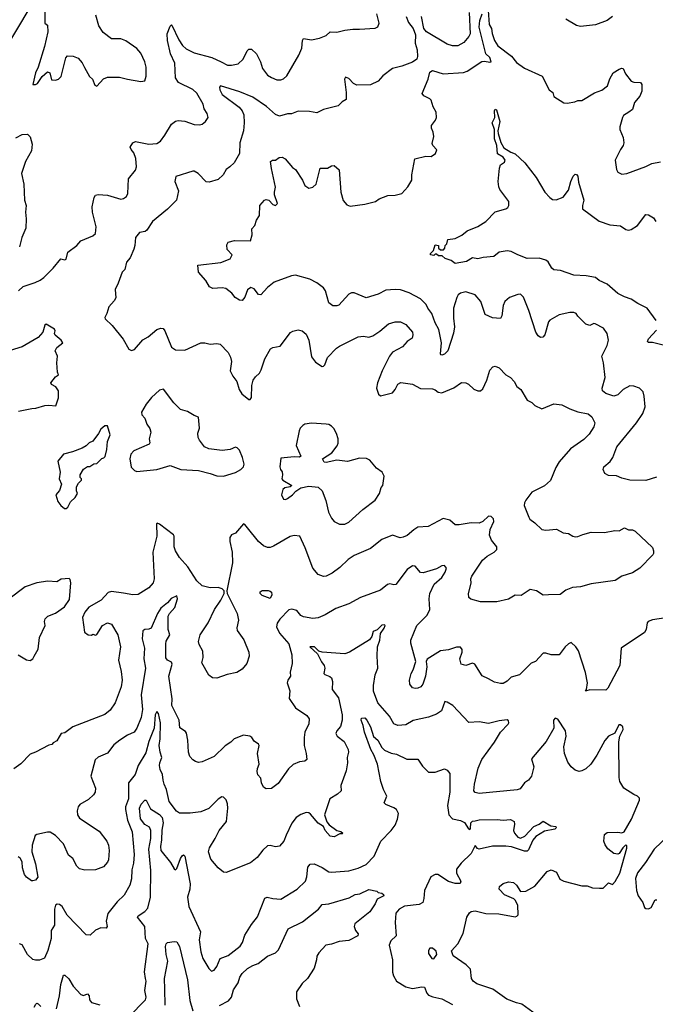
# Model space of a CAD drawing. Extents: x 2056909 to 2160450, y 827444 to 1016825.
# Tile 114 of 256: x 2093016 to 2097786, y 882292 to 889680. Entities that reach past the tile are written whole.
import ezdxf

# ---------------------------------------------------------------- set-up
doc = ezdxf.new("R2010")
doc.units = 0

msp = doc.modelspace()

# ---------------------------------------------------------------- linework, layer by layer
at = {"layer": '0CON10XD'}
for points in [[(2092895, 889436.9), (2093095, 889770.6)], [(2093205.8, 889765.8), (2093204, 889655), (2093225, 889640), (2093228.2, 889588.2), (2093201.9, 889478.1), (2093154.6, 889325), (2093135, 889281.2), (2093114.1, 889194.1), (2093133.9, 889193.9), (2093148.3, 889201.7), (2093185.6, 889254.4), (2093225, 889288), (2093242.5, 889282.5), (2093255, 889230), (2093283.6, 889226.4), (2093307.5, 889235), (2093326.2, 889255), (2093363.3, 889395), (2093375, 889408.8), (2093416.4, 889406.4), (2093455, 889392.5), (2093485, 889357.5), (2093501.7, 889321.7), (2093540, 889255), (2093563.3, 889235), (2093580, 889190), (2093595, 889182.5), (2093645, 889236.7), (2093675, 889248), (2093765, 889249.2), (2093825, 889232.9), (2093925, 889216.7), (2093955, 889222.5), (2093966.1, 889256.1), (2093964.2, 889325), (2093956, 889365), (2093925, 889430), (2093893.8, 889465), (2093811.3, 889521.3), (2093775, 889536.7), (2093705, 889536), (2093641.2, 889585), (2093610, 889635), (2093587.5, 889715)], [(2096388.1, 889735), (2096397.1, 889575), (2096387.1, 889552.9), (2096350.2, 889509.8), (2096305.4, 889484.6), (2096265, 889484.4), (2096225, 889497.5), (2096069.5, 889589.5), (2096048.6, 889615), (2096032, 889705)], [(2096530, 889785), (2096539.4, 889645), (2096555.8, 889615), (2096563, 889577), (2096578.9, 889525), (2096603.8, 889485), (2096706, 889406), (2096745, 889357.8), (2096805, 889317.1), (2096936.8, 889256.8), (2096990, 889155), (2097016.7, 889135), (2097025, 889102.5), (2097100, 889055), (2097125, 889053.3), (2097183.3, 889063.3), (2097205, 889073.3), (2097235, 889073.8), (2097328.8, 889131.2), (2097385, 889152.5), (2097428.6, 889185), (2097445, 889237.5), (2097468.8, 889281.2), (2097515, 889310), (2097535, 889317.1), (2097544.1, 889314.1), (2097563.4, 889273.4), (2097605, 889218.8), (2097625, 889210.8), (2097675, 889208.8), (2097686.2, 889195), (2097684.2, 889145), (2097670.8, 889105), (2097630.3, 889059.7), (2097615, 889006.7), (2097586.7, 888985), (2097548.3, 888961.7), (2097540, 888945), (2097521.2, 888875), (2097521.2, 888855), (2097546, 888795), (2097550, 888755), (2097545.8, 888735), (2097524.2, 888705), (2097485.8, 888625), (2097494.2, 888555), (2097506.2, 888535), (2097535, 888521.9), (2097573.4, 888526.6), (2097715, 888577.5), (2097759.5, 888600.5), (2097825, 888612.5)], [(2093005.8, 887645), (2093040.7, 887679.3), (2093131.7, 887708.3), (2093170, 887725), (2093195.8, 887745), (2093266, 887815), (2093324.2, 887885.8), (2093355, 887878.8), (2093365, 887882.5), (2093376.2, 887935), (2093445, 887986.7), (2093475, 888020), (2093565, 888058.8), (2093583.6, 888076.4), (2093590, 888125), (2093562.9, 888235), (2093560.6, 888275), (2093574.4, 888345.6), (2093585, 888363.8), (2093605, 888368.6), (2093675, 888362.9), (2093775, 888334.4), (2093795, 888337.5), (2093816.8, 888353.2), (2093828.1, 888375), (2093833.1, 888485), (2093885, 888551.2), (2093893.3, 888575), (2093888.5, 888638.5), (2093872.1, 888682.1), (2093852.9, 888705), (2093846.1, 888723.9), (2093865, 888756.7), (2093885, 888766.2), (2093985, 888747.1), (2094045, 888750), (2094071.9, 888768.1), (2094106.1, 888813.9), (2094154.6, 888895.4), (2094185, 888917.5), (2094205, 888922.5), (2094255, 888918), (2094325, 888894.2), (2094365, 888890), (2094385, 888896), (2094411.2, 888915), (2094431.2, 888945), (2094424, 888975), (2094401.3, 889011.3), (2094392.9, 889045), (2094345, 889130), (2094315, 889155.6), (2094208.3, 889208.3), (2094184.6, 889244.6), (2094179.7, 889355), (2094147.7, 889425), (2094125.4, 889525), (2094122.2, 889575), (2094145, 889632.5), (2094155, 889642.5), (2094158.3, 889638.3), (2094209.9, 889529.9), (2094237.5, 889487.5), (2094265, 889461.9), (2094325, 889432.2), (2094456.7, 889396.7), (2094526.7, 889365), (2094575, 889339.4), (2094605, 889338.1), (2094655, 889348.1), (2094692.9, 889385), (2094722.6, 889447.4), (2094735, 889458), (2094755, 889460), (2094793.9, 889423.9), (2094823.3, 889365), (2094837.1, 889315), (2094875.8, 889265), (2094905, 889245.7), (2094945, 889230), (2094975, 889229.4), (2094995, 889237.1), (2095020.9, 889259.1), (2095111.2, 889415), (2095134.1, 889465.9), (2095138, 889525), (2095145, 889538.8), (2095205, 889528), (2095265, 889541.2), (2095315, 889561.2), (2095345, 889588), (2095395, 889585.7), (2095455, 889602.5), (2095515, 889610), (2095565, 889608), (2095683, 889617), (2095703, 889627), (2095713.3, 889655), (2095696, 889725)], [(2096837.1, 887497.1), (2096798.1, 887598.1), (2096775, 887620), (2096755, 887619.2), (2096691.2, 887595), (2096658.1, 887565), (2096645.5, 887535), (2096633.2, 887456.8), (2096625, 887438.8), (2096565, 887441.9), (2096508.3, 887468.3), (2096475.6, 887565), (2096435, 887615.8), (2096365, 887639.2), (2096325, 887629.2), (2096307.5, 887615), (2096295.6, 887595), (2096271.8, 887515), (2096270.7, 887440.7), (2096280, 887375), (2096272.6, 887327.4), (2096228.5, 887195), (2096205, 887170), (2096185, 887163.1), (2096175.8, 887165.8), (2096173.4, 887173.4), (2096180.5, 887255), (2096161.2, 887355), (2096133.8, 887405), (2096108.7, 887475), (2096078.2, 887515), (2096067, 887543), (2096024.6, 887584.6), (2095939.5, 887629.5), (2095875, 887653.1), (2095835, 887654.5), (2095765, 887649.5), (2095705, 887619.5), (2095615, 887592.5), (2095525, 887631.4), (2095505, 887631.4), (2095485, 887620.8), (2095410.9, 887539.1), (2095395, 887532), (2095365, 887533.8), (2095335, 887556.7), (2095310, 887645), (2095295, 887668), (2095245, 887706), (2095194.3, 887734.3), (2095085, 887764), (2095055, 887759.2), (2094925, 887710.5), (2094875, 887671.4), (2094825, 887616.2), (2094807.7, 887617.7), (2094775, 887660), (2094750.5, 887669.5), (2094725, 887653.8), (2094705, 887597.5), (2094686.1, 887573.9), (2094665, 887576.7), (2094634, 887595), (2094608.3, 887628.3), (2094562.1, 887662.1), (2094535, 887668.6), (2094465, 887664), (2094440, 887675), (2094413.4, 887723.4), (2094356.7, 887785), (2094353, 887837), (2094525, 887858.9), (2094594.5, 887885.5), (2094611.2, 887915), (2094573.8, 887955), (2094569.3, 887990.7), (2094580.5, 888009.5), (2094627.3, 888022.7), (2094749.3, 888020.7), (2094760, 888065), (2094758.3, 888111.7), (2094780, 888135), (2094793.3, 888175), (2094815, 888210), (2094818.8, 888285), (2094853.8, 888325), (2094865, 888330), (2094885, 888326.7), (2094915, 888293.3), (2094935, 888286.7), (2094950, 888300), (2094928.6, 888365), (2094927.1, 888385), (2094936.4, 888423.6), (2094904.5, 888564.5), (2094898.8, 888615), (2094913.6, 888626.4), (2094935, 888626.7), (2094963, 888647), (2094985, 888648.8), (2095008, 888635), (2095062.2, 888572.2), (2095085.7, 888555), (2095137.5, 888475), (2095156.2, 888435), (2095185, 888416.2), (2095215.7, 888424.3), (2095241.2, 888445), (2095270, 888565), (2095325, 888566.2), (2095355, 888583.3), (2095375, 888586.2), (2095412.3, 888552.3), (2095426.2, 888385), (2095444, 888324), (2095470.7, 888290.7), (2095495, 888280), (2095605, 888296), (2095685, 888316.2), (2095715, 888336), (2095779.5, 888360.5), (2095835, 888364), (2095885, 888376.7), (2095930, 888425), (2095960, 888475), (2095960, 888515), (2095982.5, 888635), (2096065, 888656.7), (2096105, 888653.3), (2096136.7, 888675), (2096147, 888703), (2096117.5, 888735), (2096110.7, 888750.7), (2096123.6, 888803.6), (2096120, 888835), (2096107.5, 888865), (2096107.5, 888885), (2096136.7, 888925), (2096143.3, 888945), (2096141.2, 888985), (2096118.1, 889025), (2096105, 889076.2), (2096095, 889086.9), (2096049.3, 889109.3), (2096037, 889127), (2096081.1, 889235), (2096093, 889287), (2096115, 889298.9), (2096195, 889274.5), (2096346.1, 889283.9), (2096375.2, 889294.8), (2096485, 889366.5), (2096505, 889368.9), (2096545, 889360.6), (2096553.2, 889365), (2096545.4, 889395.4), (2096513.8, 889425), (2096463.4, 889625), (2096470.5, 889675), (2096486.9, 889725)], [(2095916.7, 889705), (2095935, 889658.8), (2095968.8, 889615), (2095985.9, 889565.9), (2095984.7, 889504.7), (2095998.1, 889455), (2096001.4, 889405), (2095995.7, 889385), (2095965, 889362.5), (2095885, 889331.1), (2095815, 889314.4), (2095742.3, 889257.7), (2095705, 889218), (2095649.1, 889190.9), (2095545, 889189.2), (2095521.8, 889201.8), (2095485, 889239.2), (2095461.2, 889248.8), (2095454.4, 889235), (2095465.7, 889135)], [(2097466.1, 889703.9), (2097425, 889674.4), (2097337.6, 889642.4), (2097225, 889628.6), (2097195, 889635.8), (2097115, 889684.2)], [(2095465.7, 889135), (2095465, 889080), (2095435.9, 889064.1), (2095405, 889032.5), (2095295, 889006), (2095245, 888981.2), (2095191.7, 888991.7), (2095105, 888992.5), (2095055.6, 888974.4), (2095025, 888972.5), (2094965, 888955.7), (2094935, 888968.1), (2094868.1, 889028.1), (2094765, 889098.1), (2094668.1, 889138.1), (2094522.5, 889185), (2094516.2, 889175), (2094518.6, 889155), (2094535, 889118), (2094663, 889023), (2094685.8, 888995), (2094697.7, 888965), (2094701.6, 888905), (2094695.4, 888845), (2094668.1, 888755), (2094665.7, 888675), (2094626, 888605), (2094593.3, 888576.7), (2094566.2, 888555), (2094543.8, 888515), (2094505, 888481.2), (2094438.3, 888461.7), (2094414.2, 888464.2), (2094355, 888526.7), (2094325, 888542.5), (2094315, 888544), (2094186.7, 888503.3), (2094181.2, 888465), (2094207.5, 888395), (2094192, 888325), (2094125, 888258), (2094013.8, 888165), (2093970, 888100), (2093958, 888092), (2093915, 888083.8), (2093884, 888045), (2093880, 887985), (2093872.1, 887957.9), (2093845.7, 887894.3), (2093818.3, 887861.7), (2093806, 887805), (2093783.8, 887785), (2093755.8, 887704.2), (2093731.2, 887655), (2093737.7, 887592.3), (2093725, 887570), (2093684.3, 887525.7), (2093670, 887475), (2093654, 887445), (2093656.7, 887435), (2093708.8, 887385), (2093793.6, 887283.6), (2093835, 887207.5), (2093855, 887197.5), (2093877.5, 887205), (2093941.2, 887278.8), (2093980.3, 887299.7), (2094044.3, 887355.7), (2094075, 887366.7), (2094093, 887363), (2094105.9, 887345.9), (2094155, 887223.8), (2094186.4, 887203.6), (2094255, 887201.4), (2094375, 887254.4), (2094404.5, 887254.5), (2094445, 887244.4), (2094495, 887249.2), (2094520, 887245), (2094581.7, 887181.7), (2094599.1, 887149.1), (2094604.4, 887115), (2094595.7, 887045), (2094615, 887006), (2094645, 886966.2), (2094662.7, 886905), (2094683.6, 886873.6), (2094735, 886830), (2094745, 886830), (2094755.6, 886844.4), (2094758.2, 886935), (2094767.5, 886975), (2094785, 887000.8), (2094815, 887028.6), (2094828.1, 887051.9), (2094854.6, 887135.4), (2094898.8, 887211.2), (2094915, 887221.2), (2094970.7, 887229.3), (2095047.5, 887332.5), (2095065, 887343.8), (2095105, 887353.8), (2095135, 887346.2), (2095165, 887320), (2095185.4, 887275), (2095205, 887151.2), (2095235, 887109.2), (2095285, 887077.5), (2095295, 887079.2), (2095305, 887091.2), (2095325, 887146), (2095392.5, 887215), (2095415, 887230), (2095555, 887300), (2095595, 887304.2), (2095635, 887297.5), (2095665, 887307.5), (2095718.3, 887341.7), (2095785, 887398.6), (2095835, 887414.2), (2095875, 887412.5), (2095915, 887394), (2095963.8, 887335), (2095967.5, 887315), (2095960.5, 887289.5), (2095923.8, 887265), (2095888, 887225), (2095814.4, 887185.6), (2095790.8, 887155), (2095736, 887045), (2095702.2, 886955), (2095694.3, 886915), (2095709.3, 886869.3), (2095725, 886856.7), (2095815, 886881.4), (2095835, 886906), (2095855, 886945.8), (2095877.3, 886957.3), (2095965, 886944.4), (2096025, 886913.5), (2096115, 886910), (2096135, 886903.3), (2096156.1, 886886.1), (2096185, 886880), (2096275, 886918), (2096332.7, 886957.3), (2096365, 886956), (2096385, 886946.2), (2096425, 886908), (2096455, 886895.8), (2096475, 886895.8), (2096490.9, 886909.1), (2096522, 886975), (2096545, 887050), (2096565.9, 887074.1), (2096585, 887080), (2096615, 887068.8), (2096665, 887016), (2096698.8, 886995), (2096726, 886965), (2096747.3, 886927.3), (2096778, 886905), (2096823.3, 886825), (2096858.8, 886808.8), (2096882.5, 886785), (2096935, 886761.2), (2097025, 886797.5), (2097085, 886790.8), (2097145, 886759.2), (2097205, 886736.7), (2097283.4, 886723.4), (2097309.8, 886699.8), (2097331.4, 886655), (2097325.7, 886625), (2097290.2, 886569.8), (2097249.2, 886530.8), (2097150.6, 886459.4), (2097065, 886362), (2097040, 886320), (2096998.6, 886221.4), (2096955, 886183.1), (2096860, 886135), (2096814, 886075), (2096803.3, 886055), (2096802.5, 886035), (2096836.4, 885946.4), (2096845, 885933.3), (2096882.5, 885905), (2096933.6, 885853.6), (2096965, 885850), (2097045, 885856.7), (2097095, 885830), (2097135.8, 885825.8), (2097166.7, 885805), (2097185, 885800), (2097205, 885801.4), (2097241.7, 885818.3), (2097305, 885833.8), (2097405, 885832), (2097482.7, 885847.3), (2097515, 885846), (2097555, 885867.5), (2097585, 885851.2), (2097615, 885852), (2097635, 885841.2), (2097765, 885720), (2097773.8, 885695), (2097773.3, 885675), (2097766.7, 885665), (2097671.2, 885565), (2097615, 885529.2), (2097535, 885504.2), (2097485, 885472.5), (2097304.1, 885445.9), (2097225, 885424.2), (2097165, 885418.6), (2097115, 885398.8), (2097072.3, 885367.7), (2096983.6, 885363.6), (2096945, 885361.2), (2096895, 885393.8), (2096846.4, 885403.6), (2096780.5, 885359.5), (2096735, 885361.2), (2096685, 885332), (2096597.7, 885312.3), (2096475, 885311.4), (2096402.3, 885332.3), (2096386.7, 885345), (2096383.8, 885375), (2096403, 885453), (2096402, 885485), (2096408.8, 885505), (2096490, 885625), (2096523.8, 885655), (2096576.3, 885683.7), (2096595.8, 885705), (2096596, 885725), (2096556, 885775), (2096542.3, 885812.3), (2096547.1, 885855), (2096574, 885915), (2096571.2, 885935), (2096555, 885951.2), (2096535, 885953.8), (2096491.2, 885915), (2096465, 885903.1), (2096405, 885905.6), (2096315, 885888.9), (2096285, 885890.8), (2096245, 885923.8), (2096195, 885938), (2096082, 885878), (2096005, 885871.1), (2095975, 885853.1), (2095925, 885809.2), (2095895, 885796), (2095872.3, 885792.3), (2095815, 885812), (2095735, 885780), (2095648.9, 885711.1), (2095525, 885658.6), (2095480.2, 885629.8), (2095419.3, 885570.7), (2095362.1, 885527.9), (2095315.5, 885504.5), (2095295, 885502.5), (2095255, 885516), (2095215, 885563.8), (2095158.3, 885718.3), (2095117.5, 885805), (2095075, 885808.8), (2095045, 885802.5), (2094920.3, 885729.7), (2094895, 885720), (2094875, 885720.6), (2094845, 885732.9), (2094807.5, 885765), (2094725, 885866.7), (2094705, 885892.5), (2094695, 885896.7), (2094635, 885826.7), (2094604.3, 885815.7), (2094594.2, 885795), (2094591.9, 885765), (2094610, 885685), (2094612.5, 885605), (2094570, 885395), (2094572.5, 885375), (2094647.8, 885225), (2094657.5, 885175), (2094645.9, 885115.9), (2094647.7, 885097.7), (2094697.4, 885027.4), (2094734.4, 884935), (2094738.6, 884905), (2094721.7, 884848.3), (2094685, 884806), (2094645, 884782), (2094573, 884767), (2094495, 884738.8), (2094461.7, 884741.7), (2094435, 884762.5), (2094383.3, 884855), (2094393.8, 884895), (2094390.7, 884940.7), (2094362.7, 884992.7), (2094358, 885015), (2094369.2, 885065), (2094430, 885155), (2094478, 885255), (2094526.2, 885325), (2094550, 885375), (2094550, 885395), (2094535, 885410), (2094505, 885420), (2094445, 885416.7), (2094385, 885433.3), (2094345, 885470), (2094278.8, 885575), (2094216.2, 885645), (2094184, 885695), (2094175.8, 885725), (2094175.8, 885805), (2094171.2, 885815), (2094065, 885896), (2094048.3, 885901.7), (2094043.6, 885896.4), (2094046.2, 885805), (2094016, 885684), (2094025.5, 885485), (2094016.7, 885455), (2093985, 885416.9), (2093905, 885368), (2093866.1, 885363.9), (2093794.1, 885375.9), (2093705, 885390), (2093679.1, 885380.9), (2093626.7, 885325), (2093535, 885271.2), (2093505, 885234), (2093487.3, 885195), (2093502.5, 885085), (2093530, 885065), (2093555, 885062.5), (2093565, 885070), (2093585, 885062.5), (2093595, 885067.5), (2093637.5, 885135), (2093675, 885153.3), (2093705, 885143.3), (2093751.4, 885065), (2093773.3, 884975), (2093758.1, 884875), (2093778.6, 884788.6), (2093783.8, 884725), (2093776.4, 884675), (2093733.1, 884555), (2093695, 884500), (2093655, 884467.5), (2093415, 884373.8), (2093355, 884330), (2093326.4, 884323.6), (2093311.4, 884298.6), (2093295, 884270), (2093267.5, 884255), (2093258.3, 884241.7), (2093234.1, 884235.9), (2093135, 884183.3), (2093095, 884168.8), (2093025, 884096), (2092972.1, 884057.9)], [(2097792.7, 887422.7), (2097725, 887516), (2097655, 887550), (2097605, 887584.3), (2097555, 887599.4), (2097505, 887624.4), (2097425.5, 887695.5), (2097365, 887724), (2097337.5, 887745), (2097267.5, 887757.5), (2097173.7, 887763.7), (2097075, 887798), (2097024.2, 887804.2), (2097010, 887815), (2096983, 887863), (2096963.6, 887876.4), (2096915, 887891.8), (2096825, 887888.2), (2096754.7, 887914.7), (2096705, 887941.4), (2096675, 887945.7), (2096615, 887936), (2096575, 887904), (2096495, 887896.2), (2096455, 887885.8), (2096415, 887892.9), (2096370, 887865), (2096285, 887849.5), (2096255, 887873.8), (2096209.3, 887889.3), (2096187, 887907), (2096158.3, 887908.3), (2096145, 887920), (2096135, 887920), (2096125, 887910), (2096100, 887915), (2096100, 887925), (2096121.7, 887948.3), (2096135, 887990), (2096160, 887985), (2096160, 887965), (2096173, 887953), (2096197, 887953), (2096207.5, 887965), (2096210, 887985), (2096221.7, 887998.3), (2096230, 888030), (2096285, 888038.8), (2096335, 888062.5), (2096374.6, 888095.4), (2096455, 888127.5), (2096515.3, 888164.7), (2096585, 888238.5), (2096665, 888260.8), (2096678.7, 888271.3), (2096687.5, 888285), (2096687.1, 888315), (2096620, 888405), (2096611.9, 888425), (2096608, 888465), (2096617.5, 888565), (2096625, 888590), (2096655, 888610), (2096658.8, 888625), (2096645, 888647.5), (2096603, 888673), (2096597.5, 888735), (2096578.6, 888785), (2096578.6, 888855), (2096561.1, 888905), (2096581.5, 888945), (2096578.6, 888995), (2096585, 889009.2), (2096595, 889003.3), (2096620, 888915), (2096604.2, 888845), (2096607.1, 888825), (2096627.9, 888757.9), (2096649.5, 888719.5), (2096702.5, 888685), (2096733.8, 888673.8), (2096806.7, 888605), (2096891.9, 888495), (2096956.7, 888385), (2096995, 888345.6), (2097015, 888331.9), (2097042.3, 888327.7), (2097095, 888348.8), (2097135, 888400), (2097153.4, 888466.6), (2097170, 888505), (2097185, 888520), (2097195, 888518.8), (2097203.8, 888505), (2097209.2, 888460.8), (2097248.6, 888325), (2097238.6, 888285), (2097240.3, 888260.3), (2097365, 888167.1), (2097445, 888141.9), (2097525, 888133.3), (2097565, 888106.5), (2097585, 888101.5), (2097605, 888105.6), (2097653.1, 888136.9), (2097715, 888217.5), (2097735, 888216.7), (2097773, 888193), (2097790, 888165)], [(2092986.7, 888793.3), (2093035, 888818.2), (2093075, 888821.5), (2093095, 888801.4), (2093108.9, 888745), (2093104.8, 888695.2), (2093060, 888615), (2093030, 888525), (2093048, 888445), (2093051.9, 888325), (2093064.3, 888285), (2093058.6, 888235), (2093065.6, 888185), (2093061.4, 888115), (2093032.2, 888045), (2093014.2, 887975)], [(2097795, 886247.5), (2097715, 886222.5), (2097594.2, 886224.2), (2097535, 886239.2), (2097495, 886258.1), (2097435, 886260.4), (2097408.1, 886275), (2097393.8, 886305), (2097400, 886325), (2097446.7, 886365), (2097466.9, 886395), (2097497.8, 886475), (2097645, 886655.8), (2097692.9, 886725), (2097710.8, 886775), (2097702, 886855), (2097695, 886887.5), (2097667.5, 886915), (2097625, 886931.2), (2097595, 886933.3), (2097545, 886904), (2097505, 886864.2), (2097475, 886854.2), (2097415, 886874.2), (2097388.8, 886895), (2097386.2, 886915), (2097410, 886995), (2097397.5, 887105), (2097385.8, 887155), (2097424, 887235), (2097436, 887275), (2097425.8, 887325.8), (2097396.7, 887365), (2097335, 887398.8), (2097325, 887400), (2097295, 887386.2), (2097265, 887394.3), (2097204.3, 887454.3), (2097192.5, 887475), (2097175, 887483.3), (2097145, 887483.8), (2097065, 887466), (2096995, 887426.2), (2096985, 887412.5), (2096956.5, 887315), (2096942, 887298), (2096925, 887294.4), (2096907.7, 887307.7), (2096889.8, 887335), (2096837.1, 887497.1)], [(2093006.1, 886743.9), (2093106.4, 886763.6), (2093135.9, 886764.1), (2093203.9, 886786.1), (2093235, 886788.8), (2093288.3, 886781.7), (2093306.1, 886843.9), (2093306.2, 886895), (2093285.9, 886925.9), (2093255, 886943.3), (2093250, 886955), (2093285, 887000), (2093307.5, 887015), (2093300, 887035), (2093293.8, 887105), (2093300, 887155), (2093283.3, 887195), (2093295, 887220), (2093340, 887255), (2093327.5, 887275), (2093281.7, 887311.7), (2093276.7, 887325), (2093283.3, 887345), (2093277.7, 887357.7), (2093215, 887396.7), (2093205, 887387.5), (2093190, 887335), (2093155, 887296.2), (2093033.4, 887226.6), (2092945, 887198)], [(2097855, 887234.4), (2097765, 887257.5), (2097735, 887256.7), (2097728.8, 887265), (2097734, 887285), (2097795, 887351.2)], [(2094545, 886253.8), (2094635, 886282), (2094676.7, 886305), (2094696.7, 886325), (2094700, 886345), (2094688.8, 886395), (2094665, 886450), (2094647.9, 886467.9), (2094635, 886472), (2094595, 886454), (2094535, 886448), (2094435, 886460.8), (2094403.3, 886475), (2094364.5, 886524.5), (2094355.7, 886545.7), (2094352.7, 886577.3), (2094365.8, 886615), (2094358.3, 886698.3), (2094325, 886710), (2094275, 886740), (2094223.3, 886755), (2094173.8, 886805), (2094095, 886906.7), (2094065, 886901.2), (2094005.8, 886844.2), (2093966.2, 886795), (2093930, 886735), (2093932.5, 886715), (2093955, 886690), (2093970, 886645), (2093993.6, 886613.6), (2094000, 886585), (2093986.7, 886535), (2093992.5, 886505), (2093987.5, 886495), (2093872.5, 886445), (2093849.2, 886420.8), (2093841.4, 886385), (2093852.7, 886322.7), (2093876.4, 886296.4), (2093895, 886291.2), (2094045, 886305.8), (2094145, 886333.8), (2094225, 886306.2), (2094358.3, 886298.3), (2094445, 886276.2), (2094495, 886256.7), (2094545, 886253.8)], [(2093365, 886012.5), (2093378.3, 886021.7), (2093397, 886063), (2093432.5, 886095), (2093450, 886125), (2093442.5, 886145), (2093443.3, 886175), (2093457, 886203), (2093480, 886225), (2093480, 886235), (2093470, 886245), (2093470, 886265), (2093495, 886307.5), (2093525, 886327.5), (2093541.7, 886328.3), (2093573, 886347), (2093595, 886350), (2093631.7, 886388.3), (2093648.3, 886391.7), (2093657, 886403), (2093670, 886455), (2093674, 886515), (2093693.8, 886565), (2093675, 886632.5), (2093655, 886632.5), (2093623.6, 886606.4), (2093607.5, 886575), (2093563.6, 886516.4), (2093537.5, 886505), (2093515, 886482), (2093484.3, 886465.7), (2093413.2, 886436.8), (2093345, 886420), (2093302.3, 886367.7), (2093318.8, 886285), (2093311.2, 886235), (2093328.8, 886195), (2093313.6, 886146.4), (2093287.5, 886115), (2093303.3, 886065), (2093323.9, 886033.9), (2093353, 886013), (2093365, 886012.5)], [(2095415, 885893.8), (2095455, 885894.2), (2095485, 885908.8), (2095590.8, 886005), (2095684.3, 886075), (2095715.7, 886125), (2095729.3, 886170.7), (2095742.5, 886185), (2095752.5, 886255), (2095735.9, 886285.9), (2095692.5, 886315), (2095642.5, 886375), (2095618.3, 886388.3), (2095565, 886390), (2095475, 886366.2), (2095396.1, 886376.1), (2095315, 886356.7), (2095300.7, 886360.7), (2095287.5, 886385), (2095359.7, 886430.3), (2095398.3, 886481.7), (2095406.9, 886503.1), (2095405.7, 886535), (2095394.3, 886574.3), (2095373, 886613), (2095355, 886631.2), (2095335, 886643.3), (2095316.1, 886646.1), (2095205, 886652), (2095155.9, 886644.1), (2095140, 886635), (2095121.2, 886615), (2095114.2, 886595.8), (2095092, 886485), (2095126.2, 886403.8), (2095115, 886396.7), (2095075, 886400), (2094975, 886390), (2094967.5, 886325), (2094972.5, 886305), (2094986.4, 886286.4), (2094987.5, 886265), (2094983.3, 886235), (2094990, 886225), (2095057.5, 886185), (2095045.8, 886174.2), (2095005, 886167.5), (2094992, 886155), (2094981.2, 886115), (2094995, 886083.3), (2095010.7, 886079.3), (2095025, 886086.2), (2095063.8, 886115), (2095087.1, 886142.9), (2095125, 886168), (2095185, 886180.6), (2095255, 886171.4), (2095286, 886145), (2095313.6, 886073.6), (2095333.6, 885983.6), (2095355, 885940), (2095376.7, 885915), (2095415, 885893.8)], [(2097865, 885191.2), (2097765, 885177.1), (2097733.3, 885165), (2097725.8, 885154.2), (2097717.1, 885105), (2097705, 885082.5), (2097530.6, 884965), (2097520, 884835), (2097429.2, 884665), (2097415, 884650), (2097295, 884652.5), (2097261.7, 884641.7), (2097270, 884655), (2097276.2, 884703.8), (2097262.7, 884782.7), (2097209.2, 884945), (2097190, 884975), (2097155, 885006.2), (2097135, 884998), (2097110, 884975), (2097065, 884913.3), (2097005, 884913.8), (2096965, 884927.5), (2096944.4, 884925.6), (2096885.8, 884864.2), (2096855, 884851.2), (2096796.2, 884795), (2096766.7, 884765), (2096704.3, 884745.7), (2096674.3, 884715.7), (2096645, 884700), (2096625, 884698.6), (2096579.1, 884709.1), (2096535.5, 884735.5), (2096485.6, 884755.6), (2096432.5, 884845), (2096415, 884851.2), (2096365, 884834), (2096330, 884845), (2096320, 884885), (2096336.2, 884935), (2096336.7, 884955), (2096325, 884971.2), (2096295, 884971.4), (2096235, 884950.8), (2096175, 884944.2), (2096075, 884881.2), (2096065.8, 884865), (2096070.8, 884825), (2096061.1, 884755), (2096041.9, 884695), (2096025.4, 884674.6), (2096005, 884664.2), (2095985, 884661.4), (2095965, 884667.5), (2095944.5, 884694.5), (2095940.8, 884725), (2095953.8, 884775), (2095968.8, 884801.2), (2095989.2, 884865), (2095952.4, 885002.4), (2095951.9, 885025), (2095995.6, 885135), (2096075, 885210.8), (2096094.6, 885255.4), (2096087.9, 885335), (2096094.6, 885375), (2096125.9, 885445), (2096183.4, 885495), (2096208.5, 885535), (2096218.2, 885565), (2096204.4, 885584.4), (2096185, 885580.9), (2096145, 885560), (2096045, 885530.8), (2096023, 885533), (2095985, 885578.8), (2095965, 885581.4), (2095925, 885554.2), (2095837.6, 885442.4), (2095825, 885439.4), (2095795, 885446.9), (2095777.2, 885442.8), (2095725, 885400), (2095574.6, 885345.4), (2095485, 885297.1), (2095388.3, 885261.7), (2095308.8, 885215), (2095255, 885193.1), (2095215, 885186.9), (2095145, 885198.9), (2095125, 885209.4), (2095106.4, 885233.6), (2095095, 885246), (2095057.6, 885257.6), (2095035, 885251.1), (2094969, 885181), (2094948.8, 885151.2), (2094942.1, 885125), (2094965, 885076), (2095035, 884998), (2095058.5, 884915), (2095061.1, 884848.9), (2095045.8, 884785), (2095047.5, 884755), (2095029.2, 884725), (2095024.4, 884705), (2095044.3, 884645), (2095037.7, 884587.7), (2095085.6, 884515.6), (2095170.3, 884460.3), (2095187.5, 884435), (2095185.8, 884395.8), (2095157.1, 884335), (2095150.6, 884295), (2095150.8, 884235), (2095166.7, 884175), (2095171.7, 884128.3), (2095155, 884117.5), (2095115, 884112.5), (2095067.7, 884092.3), (2095032.1, 884057.9), (2094955, 883948.8), (2094905, 883911.2), (2094865, 883910), (2094845, 883922.5), (2094830, 883955), (2094825, 883990), (2094804, 884014), (2094797.7, 884037.7), (2094799.5, 884060.5), (2094814, 884095), (2094800.8, 884175), (2094812.5, 884235), (2094807.5, 884245), (2094775.8, 884265.8), (2094757.5, 884295), (2094743.9, 884303.9), (2094695, 884311.2), (2094625.8, 884284.2), (2094601.3, 884258.7), (2094557.7, 884232.3), (2094475, 884152.5), (2094385, 884110.8), (2094357.7, 884107.7), (2094335, 884113.8), (2094315.8, 884125.8), (2094292.4, 884152.4), (2094282.9, 884185), (2094277.5, 884275), (2094267.8, 884327.8), (2094259.5, 884339.5), (2094217.6, 884367.6), (2094212.9, 884425), (2094157.3, 884535), (2094160.7, 884585), (2094134.8, 884755), (2094160.7, 884845), (2094155, 884860), (2094125, 884875.5), (2094112.9, 884892.9), (2094111.9, 884998.1), (2094115, 885017.5), (2094141.5, 885065), (2094130, 885105), (2094130.4, 885205), (2094140.9, 885225), (2094180.8, 885269.2), (2094200, 885335), (2094195, 885357.1), (2094153.6, 885336.4), (2094125.7, 885304.3), (2094075.9, 885265), (2094051.2, 885225), (2094001.9, 885115), (2093985, 885107.1), (2093955, 885104.5), (2093941.1, 885095), (2093934.7, 885035.3), (2093952, 884965), (2093946.9, 884885), (2093960.6, 884815), (2093926.8, 884613.2), (2093936.9, 884505), (2093927.4, 884445), (2093896, 884364), (2093876, 884335), (2093825, 884312.2), (2093768, 884275), (2093721.7, 884238.3), (2093674.6, 884175.4), (2093605, 884145.8), (2093583.4, 884126.6), (2093550, 884005), (2093584.3, 883915), (2093581.4, 883885), (2093569.2, 883865), (2093531.3, 883828.7), (2093467.9, 883792.1), (2093454.3, 883775), (2093446.9, 883745), (2093449.4, 883715), (2093465, 883689.2), (2093611.7, 883591.7), (2093669.2, 883515), (2093683.1, 883485), (2093688.5, 883445), (2093683.2, 883376.8), (2093675, 883358.8), (2093645, 883324), (2093585, 883300.8), (2093505, 883298), (2093465, 883308), (2093445, 883328.8), (2093415, 883386.2), (2093381.2, 883411.2), (2093345, 883496.2), (2093285, 883558.8), (2093265, 883571.2), (2093245, 883583.3), (2093225, 883583.8), (2093145, 883566), (2093132.4, 883557.6), (2093110, 883485), (2093105.9, 883435.9), (2093135.7, 883345), (2093150.8, 883245), (2093135, 883224.2), (2093115, 883218), (2093105, 883218.8), (2093065.9, 883245.9), (2093051.2, 883265), (2093038, 883315), (2093035, 883360), (2093019.3, 883389.3), (2093005, 883397.5)], [(2093005, 884913.8), (2093066.4, 884876.4), (2093095, 884871.2), (2093113.3, 884885), (2093124, 884905), (2093154.1, 884955.9), (2093164.2, 885045), (2093206.2, 885135), (2093202.5, 885165), (2093207.5, 885185), (2093227.5, 885205), (2093285, 885226.2), (2093353.3, 885275), (2093389.5, 885330.5), (2093400, 885455), (2093395, 885480), (2093387, 885487), (2093328.3, 885481.7), (2093295, 885462.5), (2093226.4, 885466.4), (2093145, 885455.6), (2093056.6, 885423.4), (2092935, 885331.2)], [(2094895, 885337.5), (2094835, 885360), (2094820, 885375), (2094821.7, 885388.3), (2094835, 885397.5), (2094881.7, 885398.3), (2094895, 885393.3), (2094905.7, 885385), (2094908, 885365), (2094895, 885337.5)], [(2096367.5, 882587.5), (2096270, 882655), (2096256.4, 882693.6), (2096305, 882746.7), (2096345, 882823.3), (2096372, 882945), (2096391.7, 882978.3), (2096405, 882988), (2096435, 882994), (2096515, 882972.5), (2096610.8, 882970.8), (2096735, 882948), (2096747.5, 882952.5), (2096755.9, 882964.1), (2096753.3, 883035), (2096735, 883072.5), (2096723.8, 883083.8), (2096655, 883113.8), (2096614, 883155), (2096616.2, 883175), (2096645, 883199.2), (2096685, 883211.4), (2096722.5, 883205), (2096745.6, 883185.6), (2096775, 883137.5), (2096815, 883141.2), (2096881.7, 883178.3), (2096975, 883287.5), (2097005, 883300), (2097043.8, 883283.8), (2097070.7, 883230.7), (2097100, 883215), (2097235, 883180), (2097275, 883180), (2097315, 883166.7), (2097367, 883163), (2097395, 883163.3), (2097435, 883202.5), (2097465, 883190), (2097485, 883213.3), (2097521.2, 883275), (2097573.3, 883463.3), (2097571.7, 883481.7), (2097565, 883487.5), (2097542.5, 883465), (2097515, 883422.5), (2097505, 883417.5), (2097475, 883422.5), (2097428.8, 883458.8), (2097408.8, 883488.8), (2097399.2, 883515), (2097404, 883565), (2097425, 883580), (2097505, 883583.8), (2097535, 883577.5), (2097553, 883587), (2097607.9, 883682.1), (2097668.8, 883825), (2097667.7, 883837.7), (2097652.5, 883855), (2097625, 883866.2), (2097551.2, 883915), (2097520, 883965), (2097514.2, 883995), (2097512.7, 884262.7), (2097520.8, 884305), (2097543.8, 884355), (2097543.3, 884375), (2097525, 884390), (2097511.7, 884388.3), (2097483.1, 884326.9), (2097435, 884304.4), (2097407.4, 884272.6), (2097347.8, 884162.2), (2097302.5, 884095), (2097265, 884060), (2097235, 884042.9), (2097215, 884040), (2097185, 884050), (2097154.6, 884074.6), (2097129.1, 884109.1), (2097104.6, 884174.6), (2097100, 884225), (2097118, 884305), (2097112.2, 884345), (2097055, 884432.5), (2097035, 884438), (2097022.9, 884425), (2097024, 884365), (2096967.1, 884265), (2096855.8, 884135), (2096874.2, 884075), (2096858.1, 884005), (2096835.5, 883974.5), (2096804, 883955), (2096771.7, 883908.3), (2096748.8, 883901.2), (2096464.3, 883874.3), (2096435, 883881.2), (2096424.4, 883894.4), (2096429.2, 883945), (2096455.8, 884065), (2096485, 884130), (2096580.2, 884259.8), (2096625, 884334.3), (2096682, 884395), (2096688, 884405), (2096685, 884420), (2096675, 884425.7), (2096615, 884419.5), (2096535, 884398.6), (2096465, 884411.9), (2096385.9, 884405.9), (2096266, 884535), (2096225, 884560), (2096205.9, 884564.1), (2096181.4, 884495), (2096145, 884468.1), (2096085, 884445.5), (2095968.3, 884421.7), (2095915, 884388.5), (2095855, 884384.4), (2095825, 884397.5), (2095791.1, 884455), (2095703.1, 884555), (2095672.4, 884642.4), (2095670.4, 884685), (2095684.5, 884765), (2095704.5, 884815), (2095697.5, 884905), (2095700.7, 884975), (2095720, 885025), (2095722.9, 885075), (2095751.8, 885115), (2095759.2, 885135), (2095755, 885140), (2095735, 885136.2), (2095698.9, 885101.1), (2095669.5, 885090.5), (2095657.8, 885052.2), (2095642.3, 885027.7), (2095490, 884935), (2095455, 884920.8), (2095285.7, 884934.3), (2095262.1, 884942.1), (2095228.8, 884975), (2095194.6, 884975.4), (2095250.9, 884920.9), (2095281, 884861), (2095300.8, 884835), (2095305.9, 884815), (2095299.6, 884775), (2095305, 884765.7), (2095342.4, 884752.4), (2095355, 884742), (2095363.1, 884715), (2095362, 884655), (2095408.6, 884591.4), (2095435.4, 884465), (2095436.8, 884425), (2095424.6, 884375.4), (2095395.7, 884345), (2095388.1, 884325), (2095398.6, 884305), (2095451.1, 884265), (2095482.2, 884205), (2095484.3, 884185), (2095474, 884145), (2095475.8, 884105), (2095466.8, 884043.2), (2095427.1, 883935), (2095428, 883895), (2095401.4, 883868.6), (2095343.1, 883835), (2095304.3, 883715), (2095321.9, 883661.9), (2095338.8, 883638.8), (2095395, 883596.7), (2095425, 883587.5), (2095440, 883575), (2095435, 883570), (2095418.3, 883571.7), (2095375, 883548.8), (2095345, 883554), (2095308.8, 883595), (2095296.4, 883626.4), (2095255, 883651.2), (2095199.3, 883719.3), (2095185, 883729.2), (2095165, 883731.9), (2095125, 883716.5), (2095091.4, 883695), (2095057.6, 883652.4), (2095015, 883560), (2094997.1, 883515), (2094965, 883478.8), (2094935, 883473.8), (2094895, 883483.3), (2094875, 883480), (2094841.7, 883448.3), (2094797.6, 883392.4), (2094747, 883353), (2094565, 883281.2), (2094545, 883284), (2094505, 883316), (2094450.2, 883380.2), (2094431.9, 883435), (2094439.4, 883465), (2094483.3, 883535), (2094511.9, 883595), (2094567.9, 883665), (2094576.9, 883765), (2094575, 883797.5), (2094565, 883826.7), (2094545, 883846.7), (2094532.3, 883847.7), (2094505, 883831.2), (2094435, 883760.8), (2094375, 883735.6), (2094295, 883726.7), (2094215, 883725.8), (2094191.5, 883741.5), (2094136.9, 883815), (2094118.1, 883905), (2094099.5, 883945), (2094093.6, 883975), (2094087, 884017), (2094070, 884055), (2094064.6, 884085), (2094066.5, 884105), (2094083.8, 884145), (2094069.2, 884185), (2094062.9, 884235), (2094070, 884285), (2094072.3, 884405), (2094057.5, 884475), (2094045, 884490), (2094033.1, 884465), (2094026.2, 884365), (2093986.1, 884265), (2093961.6, 884178.4), (2093904.6, 884085), (2093883.7, 884016.3), (2093831.8, 883955), (2093832.7, 883835), (2093811.1, 883775), (2093809.8, 883755), (2093824.1, 883674.1), (2093860, 883585), (2093874.5, 883415), (2093870.7, 883350.7), (2093858.3, 883301.7), (2093856.1, 883233.9), (2093843.7, 883186.3), (2093799.2, 883110.8), (2093748.3, 883061.7), (2093677.7, 882972.3), (2093665.8, 882915), (2093672.5, 882875), (2093665, 882862.5), (2093625, 882866.2), (2093585, 882848), (2093545, 882812), (2093515, 882812.9), (2093372.1, 882962.1), (2093335, 883025.7), (2093315, 883041.4), (2093295.9, 883044.1), (2093285, 883036.7), (2093277.1, 883005), (2093277.8, 882885), (2093252, 882845), (2093251.4, 882785), (2093228.2, 882695), (2093201.2, 882638.8), (2093165, 882623.3), (2093135, 882622.2), (2093115, 882628.9), (2093073.3, 882665), (2093035, 882738.8), (2093015, 882746.7)], [(2093835, 882199.2), (2093959.4, 882325), (2093964.4, 882345), (2093955.6, 882395), (2093964.4, 882465), (2093960, 882485), (2093952.7, 882535), (2093980.6, 882745), (2093960.5, 882785), (2093954.5, 882875), (2093900, 882945), (2093904.3, 882955.8), (2093955, 882989.5), (2093977.6, 883012.4), (2093998.4, 883095), (2094001.1, 883295), (2093984.3, 883455.7), (2094000, 883535), (2093999.3, 883595), (2093991.3, 883621.3), (2093955, 883642), (2093921.9, 883685), (2093915.3, 883765), (2093926.9, 883793.1), (2093955, 883824.2), (2093965, 883823.8), (2093998.5, 883758.5), (2094065, 883716.4), (2094084.5, 883695), (2094093, 883655), (2094082.2, 883597.8), (2094080.3, 883525), (2094071.7, 883475), (2094075, 883446), (2094146.6, 883356.6), (2094175, 883308.8), (2094185, 883301.2), (2094195, 883310), (2094221.5, 883385), (2094235, 883407.1), (2094245, 883413.8), (2094255, 883403.3), (2094296.2, 883195), (2094292.5, 883155), (2094276.2, 883095), (2094285.6, 883025), (2094372.2, 882835), (2094362.2, 882775), (2094374.3, 882685), (2094391.4, 882635), (2094435, 882560), (2094455, 882542), (2094475, 882547.5), (2094496.2, 882575), (2094519.4, 882635), (2094581.7, 882658.3), (2094671.7, 882728.3), (2094687.5, 882755), (2094705, 882810), (2094755, 882890), (2094800.6, 882949.4), (2094855, 883088.8), (2094874.1, 883095.9), (2094915, 883085.7), (2094975, 883082.2), (2095099.2, 883155), (2095160.6, 883215), (2095172.1, 883247.9), (2095178.9, 883321.1), (2095195.6, 883344.4), (2095225, 883345.6), (2095285, 883318.9), (2095335, 883286.9), (2095355, 883283.1), (2095485, 883292.9), (2095555, 883313.5), (2095615, 883340.6), (2095675, 883402.5), (2095725.5, 883515), (2095805, 883595.6), (2095833.6, 883636.4), (2095850.5, 883680.5), (2095857.7, 883725), (2095845, 883752.9), (2095825, 883767.1), (2095765, 883791.1), (2095752, 883805), (2095771.4, 883855), (2095745.4, 883905), (2095725.4, 883965), (2095702.1, 884095), (2095674.7, 884165), (2095650.9, 884205), (2095603.5, 884335), (2095594.6, 884385), (2095579.1, 884425), (2095582.1, 884437.9), (2095605, 884440.5), (2095622.1, 884425), (2095647.6, 884375), (2095671.7, 884301.7), (2095704.1, 884274.1), (2095735, 884219.4), (2095755, 884200), (2095805, 884176), (2095845, 884169.2), (2095922.1, 884132.1), (2096005, 884131.2), (2096038.3, 884078.3), (2096085, 884034.2), (2096135, 884032.9), (2096205, 884060), (2096225, 884050), (2096244.3, 884024.3), (2096243.1, 883885), (2096227.1, 883785), (2096237.8, 883715), (2096264.6, 883684.6), (2096325, 883670.4), (2096355.3, 883655.3), (2096385, 883608.2), (2096395, 883604.2), (2096398.8, 883611.2), (2096401.9, 883655), (2096414.7, 883665.3), (2096435, 883670), (2096465, 883675.3), (2096598.4, 883678.4), (2096645, 883673.8), (2096698.5, 883678.5), (2096725.8, 883665), (2096729.4, 883645), (2096722.3, 883595), (2096730, 883575), (2096755, 883547.3), (2096775, 883539.6), (2096807.4, 883552.6), (2096874.1, 883625.9), (2096915.3, 883644.7), (2096945, 883666.7), (2097002.1, 883632.1), (2097040, 883625), (2097042.5, 883615), (2097032.5, 883605), (2096955, 883591.8), (2096889.1, 883550.9), (2096866.1, 883523.9), (2096835, 883450.5), (2096825, 883440), (2096805, 883442.1), (2096706.2, 883473.8), (2096665, 883479.7), (2096565, 883479.4), (2096465, 883456.2), (2096452, 883462), (2096435, 883482.5), (2096405, 883422.5), (2096328.5, 883351.5), (2096294.5, 883305), (2096294.5, 883275), (2096325.6, 883215), (2096320.9, 883199.1), (2096285, 883198.4), (2096233, 883213), (2096155, 883265.5), (2096134.3, 883265.7), (2096101.3, 883248.7), (2096053.8, 883145), (2096050, 883085), (2096042, 883055), (2096015, 883040), (2095905, 883028.9), (2095865, 883005.7), (2095839.4, 882975), (2095832.9, 882905), (2095842.5, 882805), (2095801.1, 882768.9), (2095789.4, 882735), (2095813.3, 882625), (2095813.4, 882533.4), (2095820.5, 882505), (2095845, 882466.9), (2095915, 882423.8), (2095965, 882410.4), (2096035, 882422.9), (2096055, 882420.6), (2096070.9, 882375), (2096085, 882360), (2096117.1, 882347.1), (2096185, 882333.6), (2096265, 882290.9)], [(2097885, 883559.4), (2097776.9, 883455), (2097713.8, 883356.2), (2097652.4, 883277.6), (2097638.6, 883235), (2097644, 883145), (2097656.7, 883105), (2097692, 883055), (2097705, 883017.5), (2097715, 883010), (2097735, 883007.5), (2097755, 883017.5), (2097785, 883076.7), (2097797.5, 883075)], [(2094515, 882282.3), (2094582.9, 882317.1), (2094604.5, 882345), (2094620.2, 882399.8), (2094656.4, 882453.6), (2094666.9, 882495), (2094685, 882522.5), (2094725, 882560), (2094765, 882584.3), (2094805, 882599.4), (2094875, 882654.3), (2094935, 882678.6), (2094958, 882702), (2095031.3, 882858.7), (2095138.3, 882911.7), (2095258.6, 883005), (2095285, 883040), (2095335, 883046.9), (2095488.3, 883091.7), (2095533.3, 883115), (2095568.8, 883121.2), (2095635, 883152.5), (2095695, 883140), (2095705, 883130), (2095735, 883126.7), (2095747.5, 883115), (2095748.8, 883105), (2095698.3, 883081.7), (2095683.3, 883045), (2095644, 882985), (2095532, 882895), (2095526.2, 882875), (2095536.4, 882846.4), (2095555, 882820), (2095552.5, 882805), (2095485, 882770.8), (2095412.7, 882762.7), (2095355.5, 882744.5), (2095313.3, 882735), (2095260.9, 882679.1), (2095245.9, 882654.1), (2095244, 882625), (2095225, 882563.3), (2095176.7, 882485), (2095135, 882448), (2095094.4, 882385), (2095094.1, 882334.1), (2095116.4, 882276.4)], [(2094108.7, 882285), (2094104.7, 882404.7), (2094102.7, 882485), (2094127.3, 882615), (2094114.6, 882665.4), (2094109.5, 882725), (2094114.6, 882745.4), (2094125, 882756.7), (2094175, 882763.3), (2094195, 882760), (2094215.6, 882725), (2094274.7, 882475), (2094291.8, 882321.8), (2094315, 882243.8)], [(2096125, 882632.5), (2096147.5, 882665), (2096141.7, 882691.7), (2096115, 882712.5), (2096095, 882712.5), (2096083.3, 882695), (2096083.6, 882673.6), (2096110, 882635), (2096125, 882632.5)], [(2096895, 882214.2), (2096785, 882294.2), (2096745, 882301.9), (2096671.1, 882331.1), (2096566.7, 882405), (2096445.8, 882445.8), (2096420, 882465), (2096406.7, 882485), (2096400, 882555), (2096367.5, 882587.5)], [(2093292.2, 882257.8), (2093314.7, 882355), (2093325, 882440), (2093345, 882511.2), (2093355, 882511.2), (2093385, 882482), (2093417, 882427), (2093475, 882366.2), (2093495, 882358), (2093525, 882371.2), (2093536.3, 882356.3), (2093540, 882325), (2093555, 882305.6), (2093617.3, 882287.3)], [(2093125, 882271.2), (2093136.1, 882293.9), (2093145, 882300), (2093155, 882296.7), (2093174, 882275)]]:
    msp.add_lwpolyline(points, dxfattribs=at)

doc.saveas('drawing.dxf')
